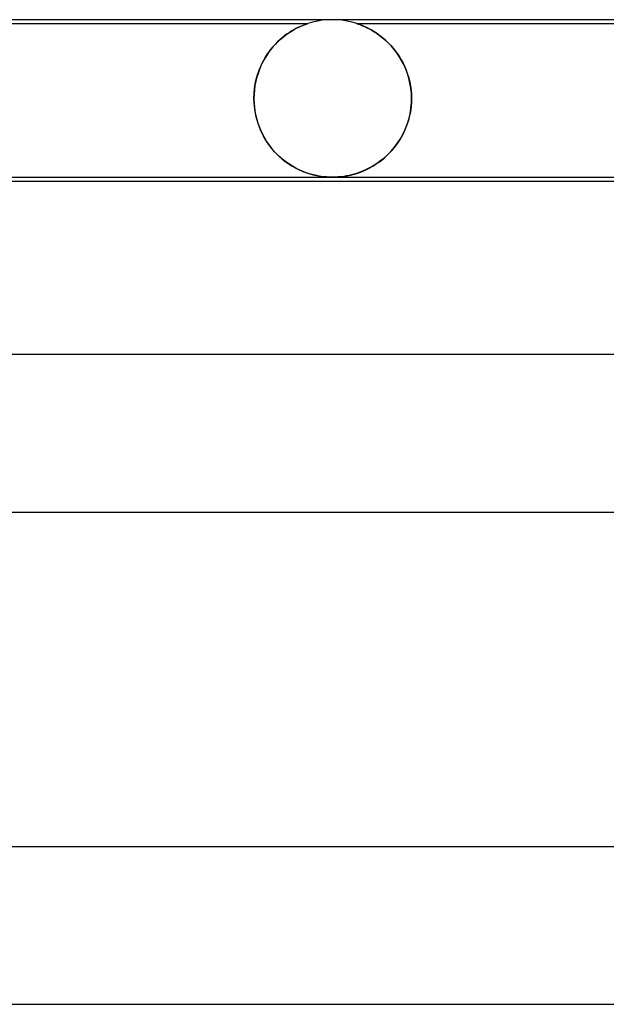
# Model space of a CAD drawing. Header units: millimetres. Extents: x -385 to 385, y -2 to 250.
# Tile 24 of 84: x -176 to -161, y 225 to 250. Entities that reach past the tile are written whole.
import ezdxf

# ---------------------------------------------------------------- set-up
doc = ezdxf.new("R2010")
doc.units = ezdxf.units.MM
doc.layers.add('HIDDEN', color=7, linetype='Continuous')
doc.layers.add('THICK', color=7, linetype='Continuous')

msp = doc.modelspace()

# ---------------------------------------------------------------- linework, layer by layer
at = {"layer": 'HIDDEN'}
for p, q in [((-168, 250), (-168.127, 249.996)), ((-167.873, 249.996), (-168, 250)), ((-188.376, 249.9), (-168.624, 249.9)), ((-168.923, 249.774), (-168.974, 249.746)), ((-168.969, 249.749), (-168.905, 249.782)), ((-168.874, 249.798), (-168.923, 249.774)), ((-168.905, 249.782), (-168.847, 249.811)), ((-168.829, 249.82), (-168.874, 249.798)), ((-168.847, 249.811), (-168.794, 249.835)), ((-168.785, 249.839), (-168.829, 249.82)), ((-168.794, 249.835), (-168.747, 249.855)), ((-168.744, 249.856), (-168.785, 249.839)), ((-168.747, 249.855), (-168.707, 249.871)), ((-168.706, 249.871), (-168.744, 249.856)), ((-168.707, 249.871), (-168.675, 249.883)), ((-168.675, 249.882), (-168.706, 249.871)), ((-168.675, 249.883), (-168.652, 249.891)), ((-168.652, 249.891), (-168.675, 249.882)), ((-168.652, 249.891), (-168.636, 249.896)), ((-168.637, 249.896), (-168.652, 249.891)), ((-168.627, 249.899), (-168.637, 249.896)), ((-168.636, 249.896), (-168.627, 249.899)), ((-168.627, 249.899), (-168.624, 249.9)), ((-168.624, 249.9), (-168.627, 249.899)), ((-168.503, 249.936), (-168.624, 249.9)), ((-168.379, 249.964), (-168.503, 249.936)), ((-168.253, 249.984), (-168.379, 249.964)), ((-168.127, 249.996), (-168.253, 249.984)), ((-167.747, 249.984), (-167.873, 249.996)), ((-167.621, 249.964), (-167.747, 249.984)), ((-167.497, 249.936), (-167.621, 249.964)), ((-167.376, 249.9), (-167.497, 249.936)), ((-167.373, 249.899), (-167.376, 249.9)), ((-167.376, 249.9), (-167.37, 249.898)), ((-167.376, 249.9), (-147.624, 249.9)), ((-167.367, 249.897), (-167.373, 249.899)), ((-167.37, 249.898), (-167.356, 249.893)), ((-167.356, 249.894), (-167.367, 249.897)), ((-167.34, 249.888), (-167.356, 249.894)), ((-167.356, 249.893), (-167.333, 249.886)), ((-167.316, 249.88), (-167.34, 249.888)), ((-167.333, 249.886), (-167.303, 249.875)), ((-167.285, 249.868), (-167.316, 249.88)), ((-167.303, 249.875), (-167.268, 249.861)), ((-167.244, 249.852), (-167.285, 249.868)), ((-167.268, 249.861), (-167.229, 249.846)), ((-167.195, 249.831), (-167.244, 249.852)), ((-167.229, 249.846), (-167.187, 249.828)), ((-167.14, 249.806), (-167.195, 249.831)), ((-167.187, 249.828), (-167.143, 249.808)), ((-167.143, 249.808), (-167.095, 249.784)), ((-167.08, 249.776), (-167.14, 249.806)), ((-167.095, 249.784), (-167.044, 249.758)), ((-167.014, 249.741), (-167.08, 249.776)), ((-167.044, 249.758), (-166.99, 249.728)), ((-169.265, 249.546), (-169.326, 249.493)), ((-169.321, 249.498), (-169.248, 249.56)), ((-169.204, 249.595), (-169.265, 249.546)), ((-169.248, 249.56), (-169.176, 249.616)), ((-169.144, 249.639), (-169.204, 249.595)), ((-169.176, 249.616), (-169.104, 249.666)), ((-169.085, 249.678), (-169.144, 249.639)), ((-169.104, 249.666), (-169.035, 249.71)), ((-169.029, 249.714), (-169.085, 249.678)), ((-169.035, 249.71), (-168.969, 249.749)), ((-168.974, 249.746), (-169.029, 249.714)), ((-166.945, 249.7), (-167.014, 249.741)), ((-166.99, 249.728), (-166.934, 249.694)), ((-166.873, 249.654), (-166.945, 249.7)), ((-166.934, 249.694), (-166.876, 249.656)), ((-166.876, 249.656), (-166.816, 249.614)), ((-166.799, 249.602), (-166.873, 249.654)), ((-166.816, 249.614), (-166.755, 249.568)), ((-166.723, 249.543), (-166.799, 249.602)), ((-166.755, 249.568), (-166.693, 249.517)), ((-166.647, 249.477), (-166.723, 249.543)), ((-166.693, 249.517), (-166.631, 249.463)), ((-169.592, 249.201), (-169.528, 249.283)), ((-169.507, 249.308), (-169.565, 249.238)), ((-169.528, 249.283), (-169.461, 249.36)), ((-169.448, 249.373), (-169.507, 249.308)), ((-169.461, 249.36), (-169.391, 249.432)), ((-169.388, 249.435), (-169.448, 249.373)), ((-169.391, 249.432), (-169.321, 249.498)), ((-169.326, 249.493), (-169.388, 249.435)), ((-166.572, 249.406), (-166.647, 249.477)), ((-166.631, 249.463), (-166.571, 249.405)), ((-166.499, 249.329), (-166.572, 249.406)), ((-166.571, 249.405), (-166.512, 249.343)), ((-166.512, 249.343), (-166.455, 249.277)), ((-166.429, 249.246), (-166.499, 249.329)), ((-166.455, 249.277), (-166.399, 249.208)), ((-169.722, 249.004), (-169.768, 248.918)), ((-169.765, 248.925), (-169.711, 249.022)), ((-169.672, 249.086), (-169.722, 249.004)), ((-169.711, 249.022), (-169.653, 249.114)), ((-169.619, 249.164), (-169.672, 249.086)), ((-169.653, 249.114), (-169.592, 249.201)), ((-169.565, 249.238), (-169.619, 249.164)), ((-166.362, 249.158), (-166.429, 249.246)), ((-166.399, 249.208), (-166.346, 249.135)), ((-166.298, 249.063), (-166.362, 249.158)), ((-166.346, 249.135), (-166.295, 249.058)), ((-166.239, 248.964), (-166.298, 249.063)), ((-166.295, 249.058), (-166.247, 248.978)), ((-169.858, 248.716), (-169.814, 248.823)), ((-169.811, 248.828), (-169.85, 248.735)), ((-169.814, 248.823), (-169.765, 248.925)), ((-169.768, 248.918), (-169.811, 248.828)), ((-166.247, 248.978), (-166.202, 248.894)), ((-166.184, 248.859), (-166.239, 248.964)), ((-166.202, 248.894), (-166.16, 248.806)), ((-166.135, 248.748), (-166.184, 248.859)), ((-166.16, 248.806), (-166.122, 248.715)), ((-169.916, 248.538), (-169.941, 248.435)), ((-169.929, 248.489), (-169.896, 248.604)), ((-169.885, 248.638), (-169.916, 248.538)), ((-169.896, 248.604), (-169.858, 248.716)), ((-169.85, 248.735), (-169.885, 248.638)), ((-166.092, 248.633), (-166.135, 248.748)), ((-166.122, 248.715), (-166.088, 248.62)), ((-166.056, 248.512), (-166.092, 248.633)), ((-166.088, 248.62), (-166.059, 248.523)), ((-166.059, 248.523), (-166.034, 248.422)), ((-166.027, 248.388), (-166.056, 248.512)), ((-169.962, 248.328), (-169.976, 248.22)), ((-169.973, 248.249), (-169.954, 248.37)), ((-169.941, 248.435), (-169.962, 248.328)), ((-169.954, 248.37), (-169.929, 248.489)), ((-166.034, 248.422), (-166.014, 248.318)), ((-166.005, 248.261), (-166.027, 248.388)), ((-166.014, 248.318), (-166, 248.213)), ((-165.992, 248.131), (-166.005, 248.261)), ((-169.988, 248), (-169.984, 248.125)), ((-169.985, 248.11), (-169.988, 248)), ((-169.988, 247.983), (-169.988, 248)), ((-169.988, 248), (-169.988, 247.983)), ((-169.976, 248.22), (-169.985, 248.11)), ((-169.984, 248.125), (-169.973, 248.249)), ((-166, 248.213), (-165.991, 248.107)), ((-165.988, 248), (-165.992, 248.131)), ((-165.991, 248.107), (-165.988, 248)), ((-165.988, 248), (-165.988, 247.983)), ((-165.988, 247.983), (-165.988, 248)), ((-169.988, 247.967), (-169.988, 247.983)), ((-169.988, 247.983), (-169.988, 247.967)), ((-169.988, 247.95), (-169.988, 247.967)), ((-169.988, 247.967), (-169.988, 247.95)), ((-169.987, 247.933), (-169.988, 247.95)), ((-169.988, 247.95), (-169.987, 247.933)), ((-169.986, 247.917), (-169.987, 247.933)), ((-169.987, 247.933), (-169.986, 247.917)), ((-169.986, 247.9), (-169.986, 247.917)), ((-169.986, 247.917), (-169.986, 247.9)), ((-169.986, 247.9), (-169.974, 247.765)), ((-169.968, 247.717), (-169.986, 247.9)), ((-169.974, 247.765), (-169.954, 247.631)), ((-166.026, 247.612), (-166.003, 247.755)), ((-165.997, 247.806), (-166.009, 247.712)), ((-166.003, 247.755), (-165.99, 247.9)), ((-165.99, 247.9), (-165.997, 247.806)), ((-165.989, 247.933), (-165.99, 247.917)), ((-165.99, 247.917), (-165.989, 247.933)), ((-165.99, 247.917), (-165.99, 247.9)), ((-165.99, 247.9), (-165.99, 247.917)), ((-165.988, 247.967), (-165.989, 247.95)), ((-165.989, 247.95), (-165.988, 247.967)), ((-165.989, 247.95), (-165.989, 247.933)), ((-165.989, 247.933), (-165.989, 247.95)), ((-165.988, 247.983), (-165.988, 247.967)), ((-165.988, 247.967), (-165.988, 247.983)), ((-169.934, 247.537), (-169.968, 247.717)), ((-169.954, 247.631), (-169.925, 247.5)), ((-169.885, 247.365), (-169.934, 247.537)), ((-169.925, 247.5), (-169.888, 247.373)), ((-166.044, 247.53), (-166.068, 247.44)), ((-166.059, 247.473), (-166.026, 247.612)), ((-166.025, 247.62), (-166.044, 247.53)), ((-166.009, 247.712), (-166.025, 247.62)), ((-169.888, 247.373), (-169.843, 247.25)), ((-169.823, 247.2), (-169.885, 247.365)), ((-166.128, 247.267), (-166.163, 247.184)), ((-166.153, 247.208), (-166.102, 247.338)), ((-166.096, 247.353), (-166.128, 247.267)), ((-166.102, 247.338), (-166.059, 247.473)), ((-166.068, 247.44), (-166.096, 247.353)), ((-169.843, 247.25), (-169.791, 247.131)), ((-169.748, 247.046), (-169.823, 247.2)), ((-169.791, 247.131), (-169.733, 247.018)), ((-169.663, 246.902), (-169.748, 247.046)), ((-169.733, 247.018), (-169.669, 246.911)), ((-166.243, 247.026), (-166.288, 246.951)), ((-166.278, 246.967), (-166.212, 247.084)), ((-166.202, 247.104), (-166.243, 247.026)), ((-166.212, 247.084), (-166.153, 247.208)), ((-166.163, 247.184), (-166.202, 247.104)), ((-169.669, 246.911), (-169.599, 246.81)), ((-169.568, 246.768), (-169.663, 246.902)), ((-169.599, 246.81), (-169.524, 246.714)), ((-169.465, 246.646), (-169.568, 246.768)), ((-166.511, 246.657), (-166.428, 246.753)), ((-166.384, 246.809), (-166.436, 246.743)), ((-166.428, 246.753), (-166.35, 246.857)), ((-166.335, 246.879), (-166.384, 246.809)), ((-166.35, 246.857), (-166.278, 246.967)), ((-166.288, 246.951), (-166.335, 246.879)), ((-169.524, 246.714), (-169.446, 246.625)), ((-169.357, 246.536), (-169.465, 246.646)), ((-169.446, 246.625), (-169.364, 246.543)), ((-169.364, 246.543), (-169.28, 246.468)), ((-169.244, 246.439), (-169.357, 246.536)), ((-166.665, 246.505), (-166.726, 246.453)), ((-166.686, 246.487), (-166.597, 246.568)), ((-166.605, 246.561), (-166.665, 246.505)), ((-166.547, 246.619), (-166.605, 246.561)), ((-166.597, 246.568), (-166.511, 246.657)), ((-166.491, 246.679), (-166.547, 246.619)), ((-166.436, 246.743), (-166.491, 246.679)), ((-169.28, 246.468), (-169.193, 246.399)), ((-169.129, 246.353), (-169.244, 246.439)), ((-169.193, 246.399), (-169.105, 246.336)), ((-169.013, 246.278), (-169.129, 246.353)), ((-169.105, 246.336), (-169.016, 246.28)), ((-169.016, 246.28), (-168.927, 246.229)), ((-168.896, 246.214), (-169.013, 246.278)), ((-167.066, 246.23), (-166.969, 246.284)), ((-166.987, 246.273), (-167.055, 246.236)), ((-166.92, 246.314), (-166.987, 246.273)), ((-166.969, 246.284), (-166.873, 246.345)), ((-166.854, 246.357), (-166.92, 246.314)), ((-166.873, 246.345), (-166.779, 246.412)), ((-166.79, 246.404), (-166.854, 246.357)), ((-166.726, 246.453), (-166.79, 246.404)), ((-166.779, 246.412), (-166.686, 246.487)), ((-168.927, 246.229), (-168.837, 246.185)), ((-168.78, 246.16), (-168.896, 246.214)), ((-168.837, 246.185), (-168.747, 246.146)), ((-168.665, 246.115), (-168.78, 246.16)), ((-168.747, 246.146), (-168.658, 246.112)), ((-168.551, 246.078), (-168.665, 246.115)), ((-168.658, 246.112), (-168.57, 246.084)), ((-168.57, 246.084), (-168.483, 246.06)), ((-168.438, 246.049), (-168.551, 246.078)), ((-168.483, 246.06), (-168.398, 246.04)), ((-168.33, 246.028), (-168.438, 246.049)), ((-168.398, 246.04), (-168.317, 246.025)), ((-168.233, 246.014), (-168.33, 246.028)), ((-168.317, 246.025), (-168.243, 246.015)), ((-168.243, 246.015), (-168.175, 246.008)), ((-168.149, 246.006), (-168.233, 246.014)), ((-168.175, 246.008), (-168.113, 246.003)), ((-168.073, 246.001), (-168.149, 246.006)), ((-168.113, 246.003), (-168.055, 246.001)), ((-167.998, 246), (-168.073, 246.001)), ((-168.055, 246.001), (-167.999, 246)), ((-167.999, 246), (-167.943, 246.001)), ((-167.924, 246.001), (-167.997, 246)), ((-167.943, 246.001), (-167.887, 246.003)), ((-167.85, 246.006), (-167.924, 246.001)), ((-167.887, 246.003), (-167.831, 246.007)), ((-167.777, 246.012), (-167.85, 246.006)), ((-167.831, 246.007), (-167.771, 246.013)), ((-167.707, 246.021), (-167.777, 246.012)), ((-167.771, 246.013), (-167.702, 246.022)), ((-167.64, 246.032), (-167.707, 246.021)), ((-167.702, 246.022), (-167.625, 246.035)), ((-167.575, 246.045), (-167.64, 246.032)), ((-167.625, 246.035), (-167.539, 246.054)), ((-167.512, 246.06), (-167.575, 246.045)), ((-167.539, 246.054), (-167.447, 246.077)), ((-167.449, 246.077), (-167.512, 246.06)), ((-167.385, 246.096), (-167.449, 246.077)), ((-167.447, 246.077), (-167.354, 246.106)), ((-167.321, 246.118), (-167.385, 246.096)), ((-167.354, 246.106), (-167.259, 246.141)), ((-167.255, 246.143), (-167.321, 246.118)), ((-167.259, 246.141), (-167.163, 246.182)), ((-167.189, 246.171), (-167.255, 246.143)), ((-167.122, 246.202), (-167.189, 246.171)), ((-167.163, 246.182), (-167.066, 246.23)), ((-167.055, 246.236), (-167.122, 246.202))]:
    msp.add_line(p, q, dxfattribs=at)
at = {"layer": 'THICK'}
for p, q in [((208, 250), (-208, 250)), ((-207.99, 246), (-149.224, 246)), ((-205.774, 245.9), (-149.262, 245.9)), ((-167.997, 246), (-167.998, 246)), ((-167.998, 246), (-167.998, 246)), ((-167.998, 246), (-167.998, 246)), ((-167.998, 246), (-167.998, 246)), ((-167.998, 246), (-167.998, 246)), ((-167.998, 246), (-167.998, 246)), ((213.75, 241.5), (-213.75, 241.5)), ((-213.743, 237.5), (-152.522, 237.5)), ((220.5, 229), (-220.5, 229)), ((-220.493, 225), (-157.372, 225))]:
    msp.add_line(p, q, dxfattribs=at)

doc.saveas('drawing.dxf')
